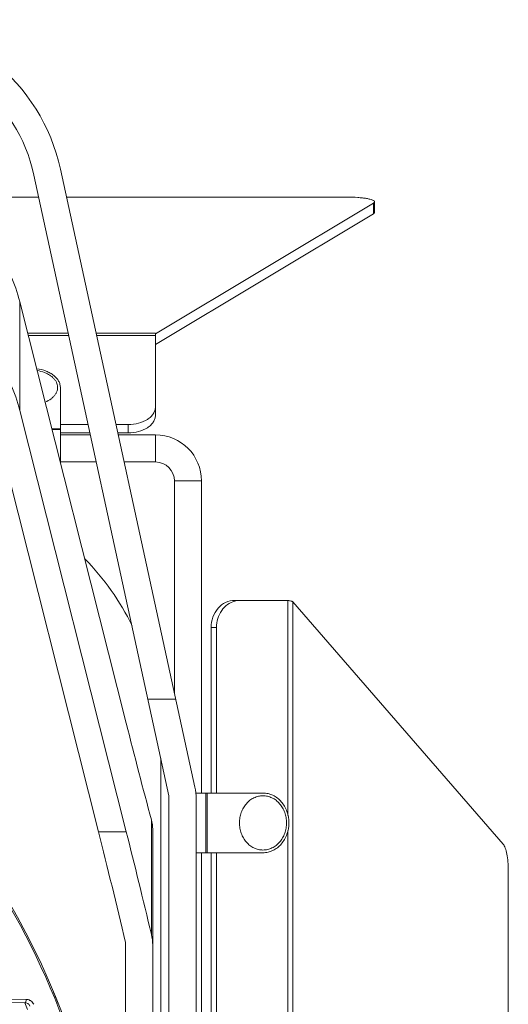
# Model space of a CAD drawing. Header units: millimetres. Extents: x 29170 to 33192, y 579 to 3108.
# Tile 17 of 256: x 29506 to 29596, y 831 to 1012. Entities that reach past the tile are written whole.
import ezdxf

# ---------------------------------------------------------------- set-up
doc = ezdxf.new("R2010")
doc.units = ezdxf.units.MM
doc.layers.add('细实线', color=7, linetype='Continuous', lineweight=13)

msp = doc.modelspace()

# ---------------------------------------------------------------- linework, layer by layer
at = {"layer": '细实线'}
for p, q in [((29513.44, 984.398), (29538.19, 870.55)), ((29533.418, 868.963), (29508.554, 983.336)), ((29509.438, 979.27), (29490.041, 979.27)), ((29566.264, 979.27), (29514.555, 979.27)), ((29530.918, 954.091), (29571.067, 978.161)), ((29571.067, 976.191), (29571.067, 978.161)), ((29571.264, 976.433), (29571.264, 978.402)), ((29530.918, 952.122), (29571.067, 976.191)), ((29505.959, 959.978), (29505.959, 939.978)), ((29505.959, 959.978), (29525.55, 882.337)), ((29514.892, 954.185), (29507.421, 954.185)), ((29514.987, 953.747), (29507.531, 953.747)), ((29530.918, 954.185), (29520.008, 954.185)), ((29530.918, 953.747), (29520.103, 953.747)), ((29530.918, 940.593), (29530.918, 954.185)), ((29513.418, 930.416), (29513.418, 944.198)), ((29505.959, 939.978), (29525.55, 862.337)), ((29530.918, 939.061), (29530.918, 940.593)), ((29520.432, 862.337), (29501.074, 939.054)), ((29513.418, 936.578), (29511.863, 936.578)), ((29513.418, 936.463), (29511.892, 936.463)), ((29513.418, 937.379), (29518.545, 937.379)), ((29523.662, 937.379), (29525.918, 937.379)), ((29525.918, 935.847), (29525.918, 937.379)), ((29513.418, 935.847), (29518.878, 935.847)), ((29518.962, 935.463), (29513.418, 935.463)), ((29523.995, 935.847), (29525.918, 935.847)), ((29530.918, 935.463), (29524.078, 935.463)), ((29530.918, 930.463), (29530.918, 935.463)), ((29520.048, 930.463), (29513.406, 930.463)), ((29530.918, 930.463), (29525.165, 930.463)), ((29534.418, 926.963), (29539.418, 926.963)), ((29534.418, 887.9), (29534.418, 926.963)), ((29539.418, 869.463), (29539.418, 926.963)), ((29545.511, 904.963), (29546.511, 904.963)), ((29555.32, 904.963), (29546.511, 904.963)), ((29555.32, 865.351), (29555.32, 904.963)), ((29556.252, 807.963), (29556.252, 904.715)), ((29594.972, 860.029), (29556.252, 904.715)), ((29541.181, 899.963), (29542.181, 899.963)), ((29541.181, 899.963), (29541.181, 869.463)), ((29542.181, 899.963), (29542.181, 869.463)), ((29529.544, 886.782), (29534.661, 886.782)), ((29531.918, 804.812), (29531.918, 875.863)), ((29538.362, 869.463), (29550.725, 869.463)), ((29540.235, 869.463), (29540.235, 858.463)), ((29540.459, 869.463), (29540.459, 858.463)), ((29533.418, 743.964), (29533.418, 868.963)), ((29538.418, 743.964), (29538.418, 868.426)), ((29530.188, 864.521), (29530.188, 843.391)), ((29520.432, 862.337), (29525.55, 862.337)), ((29530.418, 862.792), (29530.418, 736.62)), ((29555.32, 807.963), (29555.32, 862.574)), ((29550.725, 858.463), (29538.418, 858.463)), ((29539.418, 795.963), (29539.418, 858.463)), ((29541.181, 858.463), (29541.181, 788.463)), ((29542.181, 858.463), (29542.181, 788.463)), ((29595.896, 702.688), (29595.896, 855.238)), ((29525.418, 736.62), (29525.418, 841.922)), ((29506.885, 830.837), (29495.102, 830.954)), ((29507.129, 831.44), (29495.342, 831.565))]:
    msp.add_line(p, q, dxfattribs=at)
for centre, radius, start, end in [((29479.239, 976.963), 35, 12.26477, 90), ((29479.239, 976.963), 30, 12.26477, 90), ((29530.918, 926.963), 8.5, 0, 90), ((29530.918, 926.963), 3.5, 0, 90), ((29382.918, 778.963), 140, 4.5118, 175.47238), ((29481.918, 877.963), 50, 26.52043, 43.91516), ((29546.521, 901.145), 3.819, 101.5081, 104.71137), ((29546.513, 901.183), 3.78, 90.03082, 101.50644), ((29528.418, 868.426), 10, 0, 12.26477), ((29382.918, 778.963), 139.765, 6.53108, 34.29584), ((29521.876, 841.42), 8.542, 0.01706, 13.3416), ((29507.112, 829.914), 1.526, 62.33697, 89.35587), ((29507.11, 829.911), 1.53, 54.56089, 62.33845), ((29382.918, 778.963), 140, 21.71567, 22.58094), ((29382.917, 779.962), 134.001, 21.72814, 22.31271)]:
    msp.add_arc(centre, radius, start, end, dxfattribs=at)
for centre, start_param, end_param in [((29525.55, 982.337), -4.2089736, -4.1026513), ((29520.432, 762.337), -1.1817264, -1.0673809), ((29525.55, 762.337), -1.1737032, -1.0673809)]:
    msp.add_ellipse(centre, major_axis=(-38.282, 199.959), ratio=0.1054392, start_param=start_param, end_param=end_param, dxfattribs=at)
for points, knots in [([(29505.959, 959.978), (29505.106, 963.359), (29501.958, 969.984), (29493.917, 977.718), (29483.475, 982.685), (29475.687, 983.818), (29471.766, 983.818)], [0, 0, 0, 0, 0.2344496, 0.4797426, 0.7363594, 1, 1, 1, 1]), ([(29571.264, 978.402), (29571.264, 978.467), (29571.184, 978.571), (29571.04, 978.663), (29570.793, 978.78), (29570.375, 978.905), (29569.758, 979.031), (29569.009, 979.134), (29567.831, 979.241), (29566.902, 979.27), (29566.264, 979.27)], [0, 0, 0, 0, 0.0375026, 0.0654422, 0.1008259, 0.1943829, 0.3167768, 0.4641541, 0.6313308, 1, 1, 1, 1]), ([(29571.067, 978.161), (29571.097, 978.179), (29571.183, 978.235), (29571.264, 978.331), (29571.264, 978.402)], [0, 0, 0, 0, 0.3284138, 1, 1, 1, 1]), ([(29571.264, 976.433), (29571.264, 976.412), (29571.24, 976.304), (29571.141, 976.235), (29571.067, 976.191)], [0, 0, 0, 0, 0.1944866, 1, 1, 1, 1]), ([(29505.959, 939.978), (29505.106, 943.359), (29501.958, 949.984), (29493.917, 957.718), (29483.475, 962.685), (29475.687, 963.818), (29471.766, 963.818)], [0, 0, 0, 0, 0.2344496, 0.4797426, 0.7363594, 1, 1, 1, 1]), ([(29509.074, 947.655), (29509.663, 947.573), (29510.519, 947.361), (29511.544, 946.879), (29512.195, 946.448), (29512.725, 945.952), (29513.119, 945.401), (29513.362, 944.811), (29513.418, 944.399), (29513.418, 944.198)], [0, 0, 0, 0, 0.2965894, 0.4348461, 0.5642376, 0.6842512, 0.7954533, 0.8996734, 1, 1, 1, 1]), ([(29509.157, 947.312), (29509.611, 947.237), (29510.272, 947.065), (29511.078, 946.703), (29511.606, 946.385), (29512.058, 946.02), (29512.425, 945.616), (29512.697, 945.181), (29512.869, 944.722), (29512.935, 944.25), (29512.893, 943.777), (29512.744, 943.314), (29512.492, 942.872), (29512.145, 942.461), (29511.549, 941.947), (29511.008, 941.655), (29510.624, 941.495)], [0, 0, 0, 0, 0.1529201, 0.2249455, 0.2931575, 0.3572618, 0.4172827, 0.4736263, 0.5271182, 0.5789735, 0.6306629, 0.6836842, 0.7393235, 0.7984969, 0.8616998, 1, 1, 1, 1]), ([(29525.918, 937.379), (29526.561, 937.379), (29527.797, 937.529), (29529.206, 938.102), (29530.077, 938.772), (29530.552, 939.331), (29530.849, 939.945), (29530.918, 940.382), (29530.918, 940.593)], [0, 0, 0, 0, 0.2964061, 0.5676781, 0.6890446, 0.800089, 0.9025269, 1, 1, 1, 1]), ([(29530.918, 939.061), (29530.918, 938.849), (29530.849, 938.413), (29530.552, 937.799), (29530.077, 937.24), (29529.206, 936.57), (29527.797, 935.997), (29526.561, 935.847), (29525.918, 935.847)], [0, 0, 0, 0, 0.0974731, 0.199911, 0.3109554, 0.4323219, 0.7035939, 1, 1, 1, 1]), ([(29541.181, 899.963), (29541.181, 900.61), (29541.397, 901.893), (29542.336, 903.549), (29543.772, 904.687), (29544.945, 904.963), (29545.511, 904.963)], [0, 0, 0, 0, 0.2663266, 0.5234001, 0.7667837, 1, 1, 1, 1]), ([(29545.551, 904.838), (29545.072, 904.713), (29544.135, 904.258), (29543.042, 903.11), (29542.341, 901.625), (29542.181, 900.519), (29542.181, 899.963)], [0, 0, 0, 0, 0.2345197, 0.4798859, 0.7364768, 1, 1, 1, 1]), ([(29555.32, 904.963), (29555.517, 904.927), (29555.785, 904.876), (29556.094, 904.787), (29556.209, 904.742), (29556.252, 904.715)], [0, 0, 0, 0, 0.6200584, 0.8435108, 1, 1, 1, 1]), ([(29550.725, 869.463), (29551.037, 869.463), (29551.667, 869.391), (29552.57, 869.072), (29553.4, 868.557), (29554.124, 867.866), (29554.718, 867.027), (29555.307, 865.747), (29555.61, 863.963), (29555.307, 862.178), (29554.718, 860.899), (29554.124, 860.059), (29553.4, 859.368), (29552.57, 858.853), (29551.667, 858.535), (29551.037, 858.463), (29550.725, 858.463)], [0, 0, 0, 0, 0.0580896, 0.116891, 0.176996, 0.2387584, 0.302267, 0.3673471, 0.5, 0.6326529, 0.697733, 0.7612416, 0.823004, 0.883109, 0.9419104, 1, 1, 1, 1]), ([(29546.395, 863.963), (29546.395, 864.289), (29546.451, 864.94), (29546.696, 865.88), (29547.096, 866.748), (29547.635, 867.511), (29548.294, 868.139), (29549.049, 868.608), (29549.87, 868.897), (29550.725, 868.995), (29551.581, 868.897), (29552.402, 868.608), (29553.156, 868.139), (29553.815, 867.511), (29554.355, 866.748), (29554.755, 865.88), (29555, 864.94), (29555.056, 864.289), (29555.056, 863.963)], [0, 0, 0, 0, 0.0668213, 0.1330134, 0.1980295, 0.2614758, 0.3231777, 0.3832232, 0.4419693, 0.5, 0.5580307, 0.6167768, 0.6768223, 0.7385242, 0.8019705, 0.8669866, 0.9331787, 1, 1, 1, 1]), ([(29546.395, 863.963), (29546.395, 863.636), (29546.451, 862.985), (29546.696, 862.045), (29547.096, 861.177), (29547.635, 860.414), (29548.294, 859.786), (29549.049, 859.318), (29549.87, 859.028), (29550.725, 858.93), (29551.581, 859.028), (29552.402, 859.318), (29553.156, 859.786), (29553.815, 860.414), (29554.355, 861.177), (29554.755, 862.045), (29555, 862.985), (29555.056, 863.636), (29555.056, 863.963)], [0, 0, 0, 0, 0.0668213, 0.1330134, 0.1980295, 0.2614758, 0.3231777, 0.3832232, 0.4419693, 0.5, 0.5580307, 0.6167768, 0.6768223, 0.7385242, 0.8019705, 0.8669866, 0.9331787, 1, 1, 1, 1]), ([(29595.896, 855.238), (29595.896, 855.763), (29595.856, 856.764), (29595.68, 858.137), (29595.442, 859.12), (29595.189, 859.716), (29595.048, 859.941), (29594.972, 860.029)], [0, 0, 0, 0, 0.3188088, 0.60755, 0.8401159, 0.9296098, 1, 1, 1, 1]), ([(29506.885, 830.837), (29506.974, 830.84), (29507.136, 831.081), (29507.142, 831.301), (29507.129, 831.44)], [0, 0, 0, 0, 0.3909358, 1, 1, 1, 1]), ([(29507.814, 830.206), (29507.734, 830.401), (29507.461, 830.722), (29507.065, 830.834), (29506.885, 830.837)], [0, 0, 0, 0, 0.5390537, 1, 1, 1, 1])]:
    msp.add_open_spline(points, degree=3, knots=knots, dxfattribs=at)
for points in [[(29530.418, 862.792), (29530.418, 863.373), (29530.339, 863.959), (29530.188, 864.521)], [(29508.506, 830.535), (29508.397, 830.78), (29508.216, 831.002), (29507.997, 831.157)]]:
    msp.add_open_spline(points, degree=3, dxfattribs=at)

doc.saveas('drawing.dxf')
